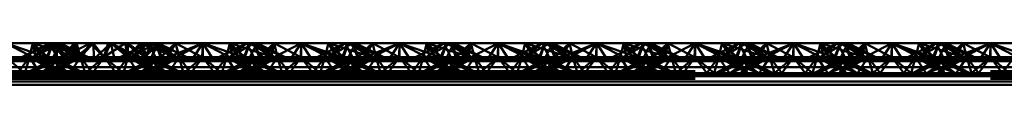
# Paper-space layout 'Layout1' of a CAD drawing. Extents: x -2 to 1033, y -36 to 596.
# Tile 125 of 256: x 370.292 to 372.792, y 400.091 to 400.197. Entities that reach past the tile are written whole.
import ezdxf

# ---------------------------------------------------------------- set-up
doc = ezdxf.new("R2010")
doc.units = 0
doc.linetypes.add('ACAD_ISO02W100', pattern=[15, 12, -3])
doc.layers.add('SS_ZEBRIKY', color=24, linetype='CONTINUOUS', lineweight=50)

psp = doc.layouts.get("Layout1")

# ---------------------------------------------------------------- linework, layer by layer
at = {"layer": 'SS_ZEBRIKY', "color": 3, "linetype": 'ACAD_ISO02W100', "ltscale": 0.25}
for p, q in [((370.2563, 400.1968), (370.333, 400.1568)), ((370.3758, 400.1968), (370.2969, 400.161)), ((370.3253, 400.1968), (370.3163, 400.161)), ((370.3971, 400.1968), (370.3248, 400.161)), ((370.3758, 400.1968), (370.3248, 400.161)), ((370.3253, 400.1968), (370.333, 400.1568)), ((370.3253, 400.1968), (370.3466, 400.1602)), ((370.3634, 400.161), (370.3253, 400.1968)), ((370.3393, 400.1823), (370.3599, 400.161)), ((370.3516, 400.1884), (370.3767, 400.1803)), ((370.3758, 400.1968), (370.3603, 400.161)), ((370.3603, 400.161), (370.3724, 400.189)), ((370.3634, 400.161), (370.3758, 400.1968)), ((370.3684, 400.1968), (370.3863, 400.161)), ((370.3724, 400.189), (370.3758, 400.1968)), ((370.3758, 400.1968), (370.3863, 400.161)), ((370.3758, 400.1968), (370.4024, 400.161)), ((370.3758, 400.1968), (370.4369, 400.161)), ((370.4389, 400.161), (370.3758, 400.1968)), ((370.3758, 400.1968), (370.4658, 400.161)), ((370.3763, 400.161), (370.3942, 400.1968)), ((370.3767, 400.1803), (370.4369, 400.161)), ((370.3863, 400.161), (370.3865, 400.1968)), ((370.4024, 400.161), (370.3865, 400.1968)), ((370.4389, 400.161), (370.3942, 400.1968)), ((370.4658, 400.161), (370.3942, 400.1968)), ((370.3971, 400.1968), (370.401, 400.161)), ((370.3971, 400.1968), (370.4024, 400.161)), ((370.3971, 400.1968), (370.4463, 400.161)), ((370.401, 400.161), (370.4711, 400.1968)), ((370.401, 400.161), (370.43, 400.1968)), ((370.4024, 400.161), (370.4358, 400.1968)), ((370.43, 400.1968), (370.4463, 400.161)), ((370.4463, 400.161), (370.4358, 400.1968)), ((370.4778, 400.1968), (370.4463, 400.161)), ((370.4463, 400.161), (370.4711, 400.1968)), ((370.4711, 400.1968), (370.5053, 400.161)), ((370.4711, 400.1968), (370.5063, 400.161)), ((370.5063, 400.161), (370.4778, 400.1968)), ((370.5053, 400.161), (370.5597, 400.1968)), ((370.5159, 400.1968), (370.5053, 400.161)), ((370.5063, 400.161), (370.5597, 400.1968)), ((370.5228, 400.1968), (370.5063, 400.161)), ((370.5159, 400.1968), (370.5063, 400.161)), ((370.5228, 400.1968), (370.5663, 400.161)), ((370.6184, 400.1968), (370.5469, 400.161)), ((370.5663, 400.161), (370.5597, 400.1968)), ((370.5597, 400.1968), (370.6099, 400.161)), ((370.566, 400.1968), (370.5663, 400.161)), ((370.5663, 400.161), (370.6029, 400.1968)), ((370.5663, 400.161), (370.5978, 400.1968)), ((370.6369, 400.1968), (370.5743, 400.161)), ((370.6184, 400.1968), (370.5743, 400.161)), ((370.5748, 400.161), (370.6369, 400.1968)), ((370.5748, 400.161), (370.6184, 400.1968)), ((370.5978, 400.1968), (370.6099, 400.161)), ((370.5978, 400.1968), (370.6103, 400.161)), ((370.6869, 400.161), (370.5978, 400.1968)), ((370.6029, 400.1968), (370.6103, 400.161)), ((370.6103, 400.161), (370.6429, 400.1968)), ((370.6103, 400.161), (370.6418, 400.1968)), ((370.6295, 400.1968), (370.6103, 400.161)), ((370.6103, 400.161), (370.6262, 400.1968)), ((370.6184, 400.1968), (370.6311, 400.1714)), ((370.6869, 400.161), (370.6262, 400.1968)), ((370.6263, 400.161), (370.6429, 400.1968)), ((370.6263, 400.161), (370.6418, 400.1968)), ((370.6369, 400.1968), (370.6493, 400.161)), ((370.6397, 400.1898), (370.6369, 400.1968)), ((370.6369, 400.1968), (370.6398, 400.1901)), ((370.6524, 400.161), (370.6369, 400.1968)), ((370.651, 400.161), (370.6397, 400.1898)), ((370.6398, 400.1901), (370.6524, 400.161)), ((370.6869, 400.161), (370.6418, 400.1968)), ((370.7158, 400.161), (370.6418, 400.1968)), ((370.6874, 400.1968), (370.6493, 400.161)), ((370.651, 400.161), (370.6726, 400.1822)), ((370.6661, 400.1602), (370.7563, 400.1968)), ((370.6661, 400.1602), (370.6874, 400.1968)), ((370.6796, 400.1568), (370.7563, 400.1968)), ((370.6874, 400.1968), (370.6936, 400.1719)), ((370.6874, 400.1968), (370.6963, 400.161)), ((370.7563, 400.1968), (370.7303, 400.1568)), ((370.7563, 400.1968), (370.7824, 400.1568)), ((370.7563, 400.1968), (370.833, 400.1568)), ((370.7563, 400.1968), (370.7563, 400.161)), ((370.8253, 400.1968), (370.8163, 400.161)), ((370.8869, 400.1968), (370.8248, 400.161)), ((370.8248, 400.161), (370.8684, 400.1968)), ((370.8253, 400.1968), (370.833, 400.1568)), ((370.8253, 400.1968), (370.8466, 400.1602)), ((370.8634, 400.161), (370.8253, 400.1968)), ((370.8393, 400.1823), (370.8599, 400.161)), ((370.8516, 400.1884), (370.8767, 400.1803)), ((370.8758, 400.1968), (370.8603, 400.161)), ((370.8603, 400.161), (370.8724, 400.189)), ((370.8634, 400.161), (370.8758, 400.1968)), ((370.8684, 400.1968), (370.8863, 400.161)), ((370.8724, 400.189), (370.8758, 400.1968)), ((370.8758, 400.1968), (370.9369, 400.161)), ((370.9389, 400.161), (370.8758, 400.1968)), ((370.8758, 400.1968), (370.9658, 400.161)), ((370.8763, 400.161), (370.8942, 400.1968)), ((370.8767, 400.1803), (370.9369, 400.161)), ((370.8869, 400.1968), (370.901, 400.161)), ((370.8869, 400.1968), (370.9024, 400.161)), ((370.9389, 400.161), (370.8942, 400.1968)), ((370.9658, 400.161), (370.8942, 400.1968)), ((370.9374, 400.1968), (370.901, 400.161)), ((370.9374, 400.1968), (370.9463, 400.161)), ((370.9374, 400.1968), (371.0053, 400.161)), ((371.0063, 400.1968), (371.0053, 400.161)), ((371.0063, 400.1968), (371.1099, 400.161)), ((371.0063, 400.1968), (371.0063, 400.161)), ((371.1184, 400.1968), (371.0469, 400.161)), ((371.0663, 400.161), (371.0753, 400.1968)), ((371.1369, 400.1968), (371.0743, 400.161)), ((371.1184, 400.1968), (371.0743, 400.161)), ((371.0748, 400.161), (371.1369, 400.1968)), ((371.0748, 400.161), (371.1184, 400.1968)), ((371.1099, 400.161), (371.0753, 400.1968)), ((371.1869, 400.161), (371.0753, 400.1968)), ((371.1103, 400.161), (371.1258, 400.1968)), ((371.1184, 400.1968), (371.1313, 400.171)), ((371.1869, 400.161), (371.1258, 400.1968)), ((371.2158, 400.161), (371.1258, 400.1968)), ((371.1263, 400.161), (371.1442, 400.1968)), ((371.1369, 400.1968), (371.1493, 400.161)), ((371.1401, 400.1886), (371.1369, 400.1968)), ((371.1369, 400.1968), (371.1403, 400.189)), ((371.1524, 400.161), (371.1369, 400.1968)), ((371.151, 400.161), (371.1401, 400.1886)), ((371.1403, 400.189), (371.1524, 400.161)), ((371.1874, 400.1968), (371.1493, 400.161)), ((371.151, 400.161), (371.1728, 400.1825)), ((371.1661, 400.1602), (371.2563, 400.1968)), ((371.1661, 400.1602), (371.1874, 400.1968)), ((371.1796, 400.1568), (371.2563, 400.1968)), ((371.1874, 400.1968), (371.1963, 400.161)), ((371.2563, 400.1968), (371.2303, 400.1568)), ((371.2563, 400.1968), (371.2824, 400.1568)), ((371.2563, 400.1968), (371.333, 400.1568)), ((371.2563, 400.1968), (371.2563, 400.161)), ((371.3253, 400.1968), (371.3163, 400.161)), ((371.3869, 400.1968), (371.3248, 400.161)), ((371.3248, 400.161), (371.3684, 400.1968)), ((371.3253, 400.1968), (371.333, 400.1568)), ((371.3253, 400.1968), (371.3466, 400.1602)), ((371.3253, 400.1968), (371.3634, 400.161)), ((371.3393, 400.1823), (371.3599, 400.161)), ((371.3516, 400.1884), (371.3767, 400.1803)), ((371.3758, 400.1968), (371.3603, 400.161)), ((371.3603, 400.161), (371.3724, 400.189)), ((371.3634, 400.161), (371.3758, 400.1968)), ((371.3684, 400.1968), (371.3863, 400.161)), ((371.3724, 400.189), (371.3758, 400.1968)), ((371.3758, 400.1968), (371.4369, 400.161)), ((371.4389, 400.161), (371.3758, 400.1968)), ((371.3758, 400.1968), (371.4658, 400.161)), ((371.3763, 400.161), (371.3942, 400.1968)), ((371.3767, 400.1803), (371.4369, 400.161)), ((371.3869, 400.1968), (371.401, 400.161)), ((371.3869, 400.1968), (371.4024, 400.161)), ((371.4389, 400.161), (371.3942, 400.1968)), ((371.4658, 400.161), (371.3942, 400.1968)), ((371.4374, 400.1968), (371.401, 400.161)), ((371.4374, 400.1968), (371.4463, 400.161)), ((371.4374, 400.1968), (371.5053, 400.161)), ((371.5063, 400.1968), (371.5053, 400.161)), ((371.5063, 400.1968), (371.6099, 400.161)), ((371.5063, 400.1968), (371.5063, 400.161)), ((371.6184, 400.1968), (371.5469, 400.161)), ((371.5663, 400.161), (371.5753, 400.1968)), ((371.6369, 400.1968), (371.5743, 400.161)), ((371.6184, 400.1968), (371.5743, 400.161)), ((371.5748, 400.161), (371.6369, 400.1968)), ((371.5748, 400.161), (371.6184, 400.1968)), ((371.6099, 400.161), (371.5753, 400.1968)), ((371.6869, 400.161), (371.5753, 400.1968)), ((371.6103, 400.161), (371.6258, 400.1968)), ((371.6184, 400.1968), (371.6363, 400.161)), ((371.6869, 400.161), (371.6258, 400.1968)), ((371.7158, 400.161), (371.6258, 400.1968)), ((371.6263, 400.161), (371.6442, 400.1968)), ((371.6369, 400.1968), (371.6493, 400.161)), ((371.6401, 400.1886), (371.6369, 400.1968)), ((371.6524, 400.161), (371.6369, 400.1968)), ((371.6369, 400.1968), (371.6403, 400.189)), ((371.651, 400.161), (371.6401, 400.1886)), ((371.6403, 400.189), (371.6524, 400.161)), ((371.6493, 400.161), (371.6874, 400.1968)), ((371.651, 400.161), (371.6728, 400.1825)), ((371.6661, 400.1602), (371.7563, 400.1968)), ((371.6661, 400.1602), (371.6874, 400.1968)), ((371.6796, 400.1568), (371.7563, 400.1968)), ((371.6963, 400.161), (371.6874, 400.1968)), ((371.7563, 400.1968), (371.7303, 400.1568)), ((371.7563, 400.1968), (371.7824, 400.1568)), ((371.7563, 400.1968), (371.833, 400.1568)), ((371.7563, 400.1968), (371.7563, 400.161)), ((371.8253, 400.1968), (371.8163, 400.161)), ((371.8869, 400.1968), (371.8248, 400.161)), ((371.8248, 400.161), (371.8684, 400.1968)), ((371.8253, 400.1968), (371.833, 400.1568)), ((371.8253, 400.1968), (371.8466, 400.1602)), ((371.8253, 400.1968), (371.8634, 400.161)), ((371.8393, 400.1823), (371.8599, 400.161)), ((371.8516, 400.1884), (371.8767, 400.1803)), ((371.8758, 400.1968), (371.8603, 400.161)), ((371.8724, 400.189), (371.8603, 400.161)), ((371.8758, 400.1968), (371.8634, 400.161)), ((371.8684, 400.1968), (371.8863, 400.161)), ((371.8758, 400.1968), (371.8724, 400.189)), ((371.8758, 400.1968), (371.9369, 400.161)), ((371.9389, 400.161), (371.8758, 400.1968)), ((371.8758, 400.1968), (371.9658, 400.161)), ((371.8763, 400.161), (371.8942, 400.1968)), ((371.8767, 400.1803), (371.9369, 400.161)), ((371.8869, 400.1968), (371.901, 400.161)), ((371.8869, 400.1968), (371.9024, 400.161)), ((371.9389, 400.161), (371.8942, 400.1968)), ((371.9658, 400.161), (371.8942, 400.1968)), ((371.9374, 400.1968), (371.901, 400.161)), ((371.9374, 400.1968), (371.9463, 400.161)), ((371.9374, 400.1968), (372.0053, 400.161)), ((372.0063, 400.1968), (372.0053, 400.161)), ((372.1099, 400.161), (372.0063, 400.1968)), ((372.0063, 400.1968), (372.0063, 400.161)), ((372.1184, 400.1968), (372.0469, 400.161)), ((372.0663, 400.161), (372.0753, 400.1968)), ((372.1369, 400.1968), (372.0743, 400.161)), ((372.1184, 400.1968), (372.0743, 400.161)), ((372.0748, 400.161), (372.1369, 400.1968)), ((372.0748, 400.161), (372.1184, 400.1968)), ((372.1099, 400.161), (372.0753, 400.1968)), ((372.1869, 400.161), (372.0753, 400.1968)), ((372.1103, 400.161), (372.1258, 400.1968)), ((372.1184, 400.1968), (372.1313, 400.171)), ((372.1869, 400.161), (372.1258, 400.1968)), ((372.2158, 400.161), (372.1258, 400.1968)), ((372.1263, 400.161), (372.1442, 400.1968)), ((372.1369, 400.1968), (372.1493, 400.161)), ((372.1401, 400.1886), (372.1369, 400.1968)), ((372.1403, 400.189), (372.1369, 400.1968)), ((372.1524, 400.161), (372.1369, 400.1968)), ((372.151, 400.161), (372.1401, 400.1886)), ((372.1524, 400.161), (372.1403, 400.189)), ((372.1493, 400.161), (372.1874, 400.1968)), ((372.151, 400.161), (372.1728, 400.1825)), ((372.1661, 400.1602), (372.2563, 400.1968)), ((372.1661, 400.1602), (372.1874, 400.1968)), ((372.1796, 400.1568), (372.2563, 400.1968)), ((372.1963, 400.161), (372.1874, 400.1968)), ((372.2563, 400.1968), (372.2303, 400.1568)), ((372.2824, 400.1568), (372.2563, 400.1968)), ((372.2563, 400.1968), (372.333, 400.1568)), ((372.2563, 400.161), (372.2563, 400.1968)), ((372.3253, 400.1968), (372.3163, 400.161)), ((372.3869, 400.1968), (372.3248, 400.161)), ((372.3248, 400.161), (372.3684, 400.1968)), ((372.333, 400.1568), (372.3253, 400.1968)), ((372.3253, 400.1968), (372.3466, 400.1602)), ((372.3253, 400.1968), (372.3634, 400.161)), ((372.3393, 400.1823), (372.3599, 400.161)), ((372.3516, 400.1884), (372.3767, 400.1803)), ((372.3758, 400.1968), (372.3603, 400.161)), ((372.3758, 400.1968), (372.3634, 400.161)), ((372.3684, 400.1968), (372.3863, 400.161)), ((372.3758, 400.1968), (372.4369, 400.161)), ((372.3758, 400.1968), (372.4389, 400.161)), ((372.3758, 400.1968), (372.4658, 400.161)), ((372.3763, 400.161), (372.3942, 400.1968)), ((372.3767, 400.1803), (372.4369, 400.161)), ((372.3869, 400.1968), (372.401, 400.161)), ((372.3869, 400.1968), (372.4024, 400.161)), ((372.4389, 400.161), (372.3942, 400.1968)), ((372.4658, 400.161), (372.3942, 400.1968)), ((372.4374, 400.1968), (372.401, 400.161)), ((372.4374, 400.1968), (372.4463, 400.161)), ((372.4374, 400.1968), (372.5053, 400.161)), ((372.5063, 400.1968), (372.5053, 400.161)), ((372.6099, 400.161), (372.5063, 400.1968)), ((372.5063, 400.1968), (372.5063, 400.161)), ((372.6184, 400.1968), (372.5469, 400.161)), ((372.5663, 400.161), (372.5753, 400.1968)), ((372.6369, 400.1968), (372.5743, 400.161)), ((372.5743, 400.161), (372.6184, 400.1968)), ((372.5748, 400.161), (372.6369, 400.1968)), ((372.5748, 400.161), (372.6184, 400.1968)), ((372.6099, 400.161), (372.5753, 400.1968)), ((372.6869, 400.161), (372.5753, 400.1968)), ((372.6103, 400.161), (372.6258, 400.1968)), ((372.6184, 400.1968), (372.6363, 400.161)), ((372.6869, 400.161), (372.6258, 400.1968)), ((372.7158, 400.161), (372.6258, 400.1968)), ((372.6263, 400.161), (372.6442, 400.1968)), ((372.6493, 400.161), (372.6369, 400.1968)), ((372.6401, 400.1886), (372.6369, 400.1968)), ((372.6524, 400.161), (372.6369, 400.1968)), ((372.6403, 400.189), (372.6369, 400.1968)), ((372.651, 400.161), (372.6401, 400.1886)), ((372.6524, 400.161), (372.6403, 400.189)), ((372.6493, 400.161), (372.6874, 400.1968)), ((372.6728, 400.1825), (372.651, 400.161)), ((372.6661, 400.1602), (372.7563, 400.1968)), ((372.6661, 400.1602), (372.6874, 400.1968)), ((372.6796, 400.1568), (372.7563, 400.1968)), ((372.6963, 400.161), (372.6874, 400.1968)), ((372.7563, 400.1968), (372.7303, 400.1568)), ((372.7824, 400.1568), (372.7563, 400.1968)), ((372.7563, 400.1968), (372.833, 400.1568)), ((372.7563, 400.161), (372.7563, 400.1968)), ((370.2563, 400.161), (370.3048, 400.121)), ((370.2563, 400.1515), (370.333, 400.1568)), ((370.3163, 400.161), (370.2863, 400.121)), ((370.3163, 400.161), (370.3048, 400.121)), ((370.3083, 400.121), (370.4024, 400.161)), ((370.3863, 400.161), (370.3083, 400.121)), ((370.3191, 400.1721), (370.3163, 400.161)), ((370.3163, 400.161), (370.3344, 400.1344)), ((370.3163, 400.161), (370.3903, 400.121)), ((370.3163, 400.161), (370.3559, 400.1454)), ((370.4024, 400.161), (370.3183, 400.121)), ((370.3863, 400.161), (370.3183, 400.121)), ((370.3226, 400.1739), (370.3599, 400.161)), ((370.333, 400.1568), (370.3466, 400.1602)), ((370.3448, 400.121), (370.4463, 400.161)), ((370.3448, 400.121), (370.4024, 400.161)), ((370.3466, 400.1602), (370.3634, 400.161)), ((370.3603, 400.161), (370.3903, 400.121)), ((370.3713, 400.1533), (370.3603, 400.161)), ((370.3603, 400.161), (370.4444, 400.121)), ((370.3745, 400.155), (370.3603, 400.161)), ((370.4179, 400.121), (370.3713, 400.1533)), ((370.4463, 400.161), (370.3724, 400.121)), ((370.4024, 400.161), (370.3724, 400.121)), ((370.4543, 400.121), (370.3745, 400.155)), ((370.3763, 400.161), (370.4444, 400.121)), ((370.3813, 400.1585), (370.3763, 400.161)), ((370.4543, 400.121), (370.3813, 400.1585)), ((370.4024, 400.161), (370.3993, 400.161)), ((370.4463, 400.161), (370.4024, 400.161)), ((370.4161, 400.1602), (370.5966, 400.1602)), ((370.4192, 400.121), (370.4463, 400.161)), ((370.4463, 400.161), (370.4579, 400.121)), ((370.4463, 400.161), (370.4764, 400.121)), ((370.5063, 400.161), (370.4463, 400.161)), ((370.5063, 400.161), (370.4579, 400.121)), ((370.4764, 400.121), (370.5063, 400.161)), ((370.5363, 400.121), (370.5063, 400.161)), ((370.5548, 400.121), (370.5063, 400.161)), ((370.5663, 400.161), (370.5063, 400.161)), ((370.5363, 400.121), (370.5663, 400.161)), ((370.5548, 400.121), (370.5663, 400.161)), ((370.6313, 400.1585), (370.5583, 400.121)), ((370.6382, 400.155), (370.5583, 400.121)), ((370.5663, 400.161), (370.5935, 400.121)), ((370.6403, 400.121), (370.5663, 400.161)), ((370.5663, 400.161), (370.6679, 400.121)), ((370.6103, 400.161), (370.5663, 400.161)), ((370.5683, 400.121), (370.6524, 400.161)), ((370.5683, 400.121), (370.6363, 400.161)), ((370.5948, 400.121), (370.6413, 400.1533)), ((370.6403, 400.121), (370.6103, 400.161)), ((370.6103, 400.161), (370.6679, 400.121)), ((370.6944, 400.121), (370.6103, 400.161)), ((370.6103, 400.161), (370.7043, 400.121)), ((370.6134, 400.161), (370.6103, 400.161)), ((370.6963, 400.161), (370.6224, 400.121)), ((370.6224, 400.121), (370.6524, 400.161)), ((370.6944, 400.121), (370.6263, 400.161)), ((370.7043, 400.121), (370.6263, 400.161)), ((370.6311, 400.1714), (370.6363, 400.161)), ((370.6363, 400.161), (370.6313, 400.1585)), ((370.6524, 400.161), (370.6382, 400.155)), ((370.6413, 400.1533), (370.6524, 400.161)), ((370.6493, 400.161), (370.6661, 400.1602)), ((370.6568, 400.1454), (370.6963, 400.161)), ((370.6661, 400.1602), (370.6796, 400.1568)), ((370.6783, 400.1344), (370.6963, 400.161)), ((370.6796, 400.1568), (370.7563, 400.1515)), ((370.6936, 400.1719), (370.6963, 400.161)), ((370.7079, 400.121), (370.6963, 400.161)), ((370.6963, 400.161), (370.7264, 400.121)), ((370.7079, 400.121), (370.7563, 400.161)), ((370.7563, 400.161), (370.7264, 400.121)), ((370.7303, 400.1568), (370.7563, 400.1515)), ((370.7563, 400.161), (370.7863, 400.121)), ((370.7563, 400.161), (370.8048, 400.121)), ((370.7563, 400.1515), (370.833, 400.1568)), ((370.7824, 400.1568), (370.7563, 400.1515)), ((370.7863, 400.121), (370.8163, 400.161)), ((370.8163, 400.161), (370.8048, 400.121)), ((370.8083, 400.121), (370.9024, 400.161)), ((370.8863, 400.161), (370.8083, 400.121)), ((370.8163, 400.161), (370.8344, 400.1344)), ((370.8163, 400.161), (370.8903, 400.121)), ((370.8163, 400.161), (370.8559, 400.1454)), ((370.9024, 400.161), (370.8183, 400.121)), ((370.8863, 400.161), (370.8183, 400.121)), ((370.8226, 400.1739), (370.8599, 400.161)), ((370.833, 400.1568), (370.8466, 400.1602)), ((370.8448, 400.121), (370.9463, 400.161)), ((370.8448, 400.121), (370.9024, 400.161)), ((370.8466, 400.1602), (370.8634, 400.161)), ((370.8603, 400.161), (370.8903, 400.121)), ((370.8603, 400.161), (370.8713, 400.1533)), ((370.8603, 400.161), (370.9444, 400.121)), ((370.8745, 400.155), (370.8603, 400.161)), ((370.8713, 400.1533), (370.9179, 400.121)), ((370.9463, 400.161), (370.8724, 400.121)), ((370.9024, 400.161), (370.8724, 400.121)), ((370.9543, 400.121), (370.8745, 400.155)), ((370.8763, 400.161), (370.9444, 400.121)), ((370.8813, 400.1585), (370.8763, 400.161)), ((370.9543, 400.121), (370.8813, 400.1585)), ((370.9024, 400.161), (370.8993, 400.161)), ((370.9463, 400.161), (370.9024, 400.161)), ((370.9161, 400.1602), (371.0966, 400.1602)), ((370.9463, 400.161), (370.9192, 400.121)), ((370.9463, 400.161), (370.9579, 400.121)), ((370.9463, 400.161), (370.9764, 400.121)), ((371.0063, 400.161), (370.9463, 400.161)), ((371.0063, 400.161), (370.9579, 400.121)), ((370.9764, 400.121), (371.0063, 400.161)), ((371.0063, 400.161), (371.0363, 400.121)), ((371.0063, 400.161), (371.0548, 400.121)), ((371.0663, 400.161), (371.0063, 400.161)), ((371.0363, 400.121), (371.0663, 400.161)), ((371.0548, 400.121), (371.0663, 400.161)), ((371.1313, 400.1585), (371.0583, 400.121)), ((371.0583, 400.121), (371.1382, 400.155)), ((371.0663, 400.161), (371.0935, 400.121)), ((371.1403, 400.121), (371.0663, 400.161)), ((371.0663, 400.161), (371.1679, 400.121)), ((371.1103, 400.161), (371.0663, 400.161)), ((371.0683, 400.121), (371.1524, 400.161)), ((371.0683, 400.121), (371.1363, 400.161)), ((371.0948, 400.121), (371.1413, 400.1533)), ((371.1403, 400.121), (371.1103, 400.161)), ((371.1103, 400.161), (371.1679, 400.121)), ((371.1944, 400.121), (371.1103, 400.161)), ((371.1103, 400.161), (371.2043, 400.121)), ((371.1134, 400.161), (371.1103, 400.161)), ((371.1224, 400.121), (371.1963, 400.161)), ((371.1224, 400.121), (371.1524, 400.161)), ((371.1944, 400.121), (371.1263, 400.161)), ((371.2043, 400.121), (371.1263, 400.161)), ((371.1313, 400.171), (371.1363, 400.161)), ((371.1363, 400.161), (371.1313, 400.1585)), ((371.1382, 400.155), (371.1524, 400.161)), ((371.1413, 400.1533), (371.1524, 400.161)), ((371.1493, 400.161), (371.1661, 400.1602)), ((371.1568, 400.1454), (371.1963, 400.161)), ((371.1796, 400.1568), (371.1661, 400.1602)), ((371.1783, 400.1344), (371.1963, 400.161)), ((371.2563, 400.1515), (371.1796, 400.1568)), ((371.2079, 400.121), (371.1963, 400.161)), ((371.1963, 400.161), (371.2264, 400.121)), ((371.2079, 400.121), (371.2563, 400.161)), ((371.2563, 400.161), (371.2264, 400.121)), ((371.2303, 400.1568), (371.2563, 400.1515)), ((371.2563, 400.161), (371.2863, 400.121)), ((371.2563, 400.161), (371.3048, 400.121)), ((371.2563, 400.1515), (371.333, 400.1568)), ((371.2824, 400.1568), (371.2563, 400.1515)), ((371.2863, 400.121), (371.3163, 400.161)), ((371.3163, 400.161), (371.3048, 400.121)), ((371.3083, 400.121), (371.4024, 400.161)), ((371.3863, 400.161), (371.3083, 400.121)), ((371.3191, 400.1721), (371.3163, 400.161)), ((371.3163, 400.161), (371.3344, 400.1344)), ((371.3163, 400.161), (371.3903, 400.121)), ((371.3163, 400.161), (371.3559, 400.1454)), ((371.4024, 400.161), (371.3183, 400.121)), ((371.3863, 400.161), (371.3183, 400.121)), ((371.3226, 400.1739), (371.3599, 400.161)), ((371.333, 400.1568), (371.3466, 400.1602)), ((371.3448, 400.121), (371.4463, 400.161)), ((371.3448, 400.121), (371.4024, 400.161)), ((371.3634, 400.161), (371.3466, 400.1602)), ((371.3603, 400.161), (371.3903, 400.121)), ((371.3603, 400.161), (371.3713, 400.1533)), ((371.3603, 400.161), (371.4444, 400.121)), ((371.3745, 400.155), (371.3603, 400.161)), ((371.3713, 400.1533), (371.4179, 400.121)), ((371.4463, 400.161), (371.3724, 400.121)), ((371.4024, 400.161), (371.3724, 400.121)), ((371.4543, 400.121), (371.3745, 400.155)), ((371.3763, 400.161), (371.4444, 400.121)), ((371.3813, 400.1585), (371.3763, 400.161)), ((371.4543, 400.121), (371.3813, 400.1585)), ((371.4024, 400.161), (371.3993, 400.161)), ((371.4463, 400.161), (371.4024, 400.161)), ((371.4161, 400.1602), (371.5966, 400.1602)), ((371.4463, 400.161), (371.4192, 400.121)), ((371.4463, 400.161), (371.4579, 400.121)), ((371.4463, 400.161), (371.4764, 400.121)), ((371.5063, 400.161), (371.4463, 400.161)), ((371.5063, 400.161), (371.4579, 400.121)), ((371.4764, 400.121), (371.5063, 400.161)), ((371.5063, 400.161), (371.5363, 400.121)), ((371.5063, 400.161), (371.5548, 400.121)), ((371.5663, 400.161), (371.5063, 400.161)), ((371.5363, 400.121), (371.5663, 400.161)), ((371.5548, 400.121), (371.5663, 400.161)), ((371.6313, 400.1585), (371.5583, 400.121)), ((371.5583, 400.121), (371.6382, 400.155)), ((371.5663, 400.161), (371.5935, 400.121)), ((371.6403, 400.121), (371.5663, 400.161)), ((371.5663, 400.161), (371.6679, 400.121)), ((371.6103, 400.161), (371.5663, 400.161)), ((371.5683, 400.121), (371.6524, 400.161)), ((371.6363, 400.161), (371.5683, 400.121)), ((371.5948, 400.121), (371.6413, 400.1533)), ((371.6403, 400.121), (371.6103, 400.161)), ((371.6103, 400.161), (371.6679, 400.121)), ((371.6944, 400.121), (371.6103, 400.161)), ((371.6103, 400.161), (371.7043, 400.121)), ((371.6134, 400.161), (371.6103, 400.161)), ((371.6224, 400.121), (371.6963, 400.161)), ((371.6224, 400.121), (371.6524, 400.161)), ((371.6944, 400.121), (371.6263, 400.161)), ((371.7043, 400.121), (371.6263, 400.161)), ((371.6363, 400.161), (371.6313, 400.1585)), ((371.6382, 400.155), (371.6524, 400.161)), ((371.6413, 400.1533), (371.6524, 400.161)), ((371.6493, 400.161), (371.6661, 400.1602)), ((371.6568, 400.1454), (371.6963, 400.161)), ((371.6661, 400.1602), (371.6796, 400.1568)), ((371.6783, 400.1344), (371.6963, 400.161)), ((371.6796, 400.1568), (371.7563, 400.1515)), ((371.7079, 400.121), (371.6963, 400.161)), ((371.6963, 400.161), (371.7264, 400.121)), ((371.7079, 400.121), (371.7563, 400.161)), ((371.7563, 400.161), (371.7264, 400.121)), ((371.7303, 400.1568), (371.7563, 400.1515)), ((371.7563, 400.161), (371.7863, 400.121)), ((371.7563, 400.161), (371.8048, 400.121)), ((371.7563, 400.1515), (371.833, 400.1568)), ((371.7824, 400.1568), (371.7563, 400.1515)), ((371.7863, 400.121), (371.8163, 400.161)), ((371.8163, 400.161), (371.8048, 400.121)), ((371.8083, 400.121), (371.9024, 400.161)), ((371.8863, 400.161), (371.8083, 400.121)), ((371.8163, 400.161), (371.8344, 400.1344)), ((371.8163, 400.161), (371.8903, 400.121)), ((371.8163, 400.161), (371.8559, 400.1454)), ((371.9024, 400.161), (371.8183, 400.121)), ((371.8863, 400.161), (371.8183, 400.121)), ((371.8226, 400.1739), (371.8599, 400.161)), ((371.833, 400.1568), (371.8466, 400.1602)), ((371.8448, 400.121), (371.9463, 400.161)), ((371.8448, 400.121), (371.9024, 400.161)), ((371.8634, 400.161), (371.8466, 400.1602)), ((371.8603, 400.161), (371.8903, 400.121)), ((371.8603, 400.161), (371.8713, 400.1533)), ((371.8603, 400.161), (371.9444, 400.121)), ((371.9543, 400.121), (371.8603, 400.161)), ((371.8713, 400.1533), (371.9179, 400.121)), ((371.9463, 400.161), (371.8724, 400.121)), ((371.9024, 400.161), (371.8724, 400.121)), ((371.8763, 400.161), (371.9444, 400.121)), ((371.8813, 400.1585), (371.8763, 400.161)), ((371.9543, 400.121), (371.8813, 400.1585)), ((371.9024, 400.161), (371.8993, 400.161)), ((371.9463, 400.161), (371.9024, 400.161)), ((371.9161, 400.1602), (372.0966, 400.1602)), ((371.9463, 400.161), (371.9192, 400.121)), ((371.9463, 400.161), (371.9579, 400.121)), ((371.9463, 400.161), (371.9764, 400.121)), ((372.0063, 400.161), (371.9463, 400.161)), ((372.0063, 400.161), (371.9579, 400.121)), ((371.9764, 400.121), (372.0063, 400.161)), ((372.0363, 400.121), (372.0063, 400.161)), ((372.0548, 400.121), (372.0063, 400.161)), ((372.0663, 400.161), (372.0063, 400.161)), ((372.0363, 400.121), (372.0663, 400.161)), ((372.0548, 400.121), (372.0663, 400.161)), ((372.1313, 400.1585), (372.0583, 400.121)), ((372.0583, 400.121), (372.1382, 400.155)), ((372.0663, 400.161), (372.0935, 400.121)), ((372.1403, 400.121), (372.0663, 400.161)), ((372.0663, 400.161), (372.1679, 400.121)), ((372.1103, 400.161), (372.0663, 400.161)), ((372.0683, 400.121), (372.1524, 400.161)), ((372.0683, 400.121), (372.1363, 400.161)), ((372.0948, 400.121), (372.1413, 400.1533)), ((372.1403, 400.121), (372.1103, 400.161)), ((372.1103, 400.161), (372.1679, 400.121)), ((372.1944, 400.121), (372.1103, 400.161)), ((372.1103, 400.161), (372.2043, 400.121)), ((372.1134, 400.161), (372.1103, 400.161)), ((372.1224, 400.121), (372.1963, 400.161)), ((372.1224, 400.121), (372.1524, 400.161)), ((372.1944, 400.121), (372.1263, 400.161)), ((372.2043, 400.121), (372.1263, 400.161)), ((372.1313, 400.171), (372.1363, 400.161)), ((372.1363, 400.161), (372.1313, 400.1585)), ((372.1382, 400.155), (372.1524, 400.161)), ((372.1413, 400.1533), (372.1524, 400.161)), ((372.1493, 400.161), (372.1661, 400.1602)), ((372.1568, 400.1454), (372.1963, 400.161)), ((372.1661, 400.1602), (372.1796, 400.1568)), ((372.1783, 400.1344), (372.1963, 400.161)), ((372.1796, 400.1568), (372.2563, 400.1515)), ((372.2079, 400.121), (372.1963, 400.161)), ((372.1963, 400.161), (372.2264, 400.121)), ((372.2079, 400.121), (372.2563, 400.161)), ((372.2264, 400.121), (372.2563, 400.161)), ((372.2303, 400.1568), (372.2563, 400.1515)), ((372.2563, 400.161), (372.2863, 400.121)), ((372.2563, 400.161), (372.3048, 400.121)), ((372.2563, 400.1515), (372.333, 400.1568)), ((372.2563, 400.1515), (372.2824, 400.1568)), ((372.2863, 400.121), (372.3163, 400.161)), ((372.3048, 400.121), (372.3163, 400.161)), ((372.3083, 400.121), (372.4024, 400.161)), ((372.3863, 400.161), (372.3083, 400.121)), ((372.3163, 400.161), (372.3344, 400.1344)), ((372.3163, 400.161), (372.3903, 400.121)), ((372.3163, 400.161), (372.3559, 400.1454)), ((372.4024, 400.161), (372.3183, 400.121)), ((372.3863, 400.161), (372.3183, 400.121)), ((372.3226, 400.1739), (372.3599, 400.161)), ((372.333, 400.1568), (372.3466, 400.1602)), ((372.3448, 400.121), (372.4463, 400.161)), ((372.3448, 400.121), (372.4024, 400.161)), ((372.3634, 400.161), (372.3466, 400.1602)), ((372.3603, 400.161), (372.3903, 400.121)), ((372.3603, 400.161), (372.3713, 400.1533)), ((372.3603, 400.161), (372.4444, 400.121)), ((372.3745, 400.155), (372.3603, 400.161)), ((372.3713, 400.1533), (372.4179, 400.121)), ((372.4463, 400.161), (372.3724, 400.121)), ((372.4024, 400.161), (372.3724, 400.121)), ((372.4543, 400.121), (372.3745, 400.155)), ((372.3763, 400.161), (372.4444, 400.121)), ((372.3813, 400.1585), (372.3763, 400.161)), ((372.4543, 400.121), (372.3813, 400.1585)), ((372.4024, 400.161), (372.3993, 400.161)), ((372.4463, 400.161), (372.4024, 400.161)), ((372.4161, 400.1602), (372.5966, 400.1602)), ((372.4192, 400.121), (372.4463, 400.161)), ((372.4463, 400.161), (372.4579, 400.121)), ((372.4764, 400.121), (372.4463, 400.161)), ((372.5063, 400.161), (372.4463, 400.161)), ((372.4579, 400.121), (372.5063, 400.161)), ((372.4764, 400.121), (372.5063, 400.161)), ((372.5363, 400.121), (372.5063, 400.161)), ((372.5548, 400.121), (372.5063, 400.161)), ((372.5663, 400.161), (372.5063, 400.161)), ((372.5363, 400.121), (372.5663, 400.161)), ((372.5548, 400.121), (372.5663, 400.161)), ((372.5583, 400.121), (372.6524, 400.161)), ((372.6313, 400.1585), (372.5583, 400.121)), ((372.5663, 400.161), (372.5935, 400.121)), ((372.6403, 400.121), (372.5663, 400.161)), ((372.5663, 400.161), (372.6679, 400.121)), ((372.6103, 400.161), (372.5663, 400.161)), ((372.5683, 400.121), (372.6524, 400.161)), ((372.5683, 400.121), (372.6363, 400.161)), ((372.5948, 400.121), (372.6413, 400.1533)), ((372.6403, 400.121), (372.6103, 400.161)), ((372.6103, 400.161), (372.6679, 400.121)), ((372.6944, 400.121), (372.6103, 400.161)), ((372.6103, 400.161), (372.7043, 400.121)), ((372.6134, 400.161), (372.6103, 400.161)), ((372.6224, 400.121), (372.6963, 400.161)), ((372.6224, 400.121), (372.6524, 400.161)), ((372.6944, 400.121), (372.6263, 400.161)), ((372.7043, 400.121), (372.6263, 400.161)), ((372.6363, 400.161), (372.6313, 400.1585)), ((372.6413, 400.1533), (372.6524, 400.161)), ((372.6661, 400.1602), (372.6493, 400.161)), ((372.6568, 400.1454), (372.6963, 400.161)), ((372.6796, 400.1568), (372.6661, 400.1602)), ((372.6783, 400.1344), (372.6963, 400.161)), ((372.7563, 400.1515), (372.6796, 400.1568)), ((372.7079, 400.121), (372.6963, 400.161)), ((372.6963, 400.161), (372.7264, 400.121)), ((372.7079, 400.121), (372.7563, 400.161)), ((372.7563, 400.161), (372.7264, 400.121)), ((372.7303, 400.1568), (372.7563, 400.1515)), ((372.7563, 400.161), (372.7863, 400.121)), ((372.7563, 400.161), (372.8048, 400.121)), ((372.7563, 400.1515), (372.833, 400.1568)), ((372.7563, 400.1515), (372.7824, 400.1568)), ((372.7863, 400.121), (372.8163, 400.161)), ((369.0063, 400.126), (377.0063, 400.126)), ((370.3344, 400.1344), (370.3435, 400.121)), ((370.3559, 400.1454), (370.4179, 400.121)), ((370.5948, 400.121), (370.6568, 400.1454)), ((370.6692, 400.121), (370.6783, 400.1344)), ((370.8344, 400.1344), (370.8435, 400.121)), ((370.8559, 400.1454), (370.9179, 400.121)), ((371.0948, 400.121), (371.1568, 400.1454)), ((371.1692, 400.121), (371.1783, 400.1344)), ((371.3344, 400.1344), (371.3435, 400.121)), ((371.3559, 400.1454), (371.4179, 400.121)), ((371.5948, 400.121), (371.6568, 400.1454)), ((371.6692, 400.121), (371.6783, 400.1344)), ((371.8344, 400.1344), (371.8435, 400.121)), ((371.8559, 400.1454), (371.9179, 400.121)), ((372.0948, 400.121), (372.1568, 400.1454)), ((372.1692, 400.121), (372.1783, 400.1344)), ((372.3344, 400.1344), (372.3435, 400.121)), ((372.3559, 400.1454), (372.4179, 400.121)), ((372.5948, 400.121), (372.6568, 400.1454)), ((372.6692, 400.121), (372.6783, 400.1344)), ((377.0063, 400.1134), (369.0063, 400.1134)), ((369.0063, 400.107), (377.0063, 400.107)), ((369.0063, 400.106), (377.0063, 400.106)), ((370.0935, 400.121), (370.4192, 400.121)), ((370.2563, 400.1134), (370.3435, 400.121)), ((370.4192, 400.121), (370.5063, 400.1134)), ((370.4192, 400.121), (370.4764, 400.121)), ((370.4764, 400.121), (370.5063, 400.1134)), ((370.4764, 400.121), (370.5363, 400.121)), ((370.5935, 400.121), (370.5063, 400.1134)), ((370.5063, 400.1134), (370.5363, 400.121)), ((370.5363, 400.121), (370.5935, 400.121)), ((370.5935, 400.121), (370.9192, 400.121)), ((370.6692, 400.121), (370.7563, 400.1134)), ((370.7264, 400.121), (370.7563, 400.1134)), ((370.7563, 400.1134), (370.8435, 400.121)), ((370.7863, 400.121), (370.7563, 400.1134)), ((370.9192, 400.121), (371.0063, 400.1134)), ((370.9192, 400.121), (370.9764, 400.121)), ((370.9764, 400.121), (371.0063, 400.1134)), ((370.9764, 400.121), (371.0363, 400.121)), ((371.0935, 400.121), (371.0063, 400.1134)), ((371.0063, 400.1134), (371.0363, 400.121)), ((371.0363, 400.121), (371.0935, 400.121)), ((371.0935, 400.121), (371.4192, 400.121)), ((371.2563, 400.1134), (371.1692, 400.121)), ((371.2264, 400.121), (371.2563, 400.1134)), ((371.2563, 400.1134), (371.3435, 400.121)), ((371.2863, 400.121), (371.2563, 400.1134)), ((371.4192, 400.121), (371.5063, 400.1134)), ((371.4192, 400.121), (371.4764, 400.121)), ((371.4764, 400.121), (371.5063, 400.1134)), ((371.4764, 400.121), (371.5363, 400.121)), ((371.5935, 400.121), (371.5063, 400.1134)), ((371.5063, 400.1134), (371.5363, 400.121)), ((371.5363, 400.121), (371.5935, 400.121)), ((371.5935, 400.121), (371.9192, 400.121)), ((371.7563, 400.1134), (371.6692, 400.121)), ((371.7264, 400.121), (371.7563, 400.1134)), ((371.7563, 400.1134), (371.8435, 400.121)), ((371.7863, 400.121), (371.7563, 400.1134)), ((371.9192, 400.121), (372.0063, 400.1134)), ((371.9192, 400.121), (371.9764, 400.121)), ((372.0063, 400.1134), (371.9764, 400.121)), ((371.9764, 400.121), (372.0363, 400.121)), ((372.0935, 400.121), (372.0063, 400.1134)), ((372.0063, 400.1134), (372.0363, 400.121)), ((372.0363, 400.121), (372.0935, 400.121)), ((372.0935, 400.121), (372.4192, 400.121)), ((372.2563, 400.1134), (372.1692, 400.121)), ((372.2264, 400.121), (372.2563, 400.1134)), ((372.2563, 400.1134), (372.3435, 400.121)), ((372.2563, 400.1134), (372.2863, 400.121)), ((372.4192, 400.121), (372.5063, 400.1134)), ((372.4192, 400.121), (372.4764, 400.121)), ((372.5063, 400.1134), (372.4764, 400.121)), ((372.4764, 400.121), (372.5363, 400.121)), ((372.5935, 400.121), (372.5063, 400.1134)), ((372.5063, 400.1134), (372.5363, 400.121)), ((372.5363, 400.121), (372.5935, 400.121)), ((372.5935, 400.121), (372.9192, 400.121)), ((372.7563, 400.1134), (372.6692, 400.121)), ((372.7264, 400.121), (372.7563, 400.1134)), ((372.7563, 400.1134), (372.8435, 400.121)), ((372.7563, 400.1134), (372.7863, 400.121)), ((377.0063, 400.0993), (369.0063, 400.0993))]:
    psp.add_line(p, q, dxfattribs=at)
at = {"layer": 'SS_ZEBRIKY', "color": 7, "linetype": 'Continuous', "ltscale": 0.25}
for p, q in [((370.2563, 400.1968), (370.3226, 400.1739)), ((370.3253, 400.1968), (370.2563, 400.1968)), ((370.3684, 400.1968), (370.2969, 400.161)), ((370.3243, 400.161), (370.3865, 400.1968)), ((370.3253, 400.1968), (370.3393, 400.1823)), ((370.3253, 400.1968), (370.3516, 400.1884)), ((370.3684, 400.1968), (370.3253, 400.1968)), ((370.3865, 400.1968), (370.3684, 400.1968)), ((370.4358, 400.1968), (370.3865, 400.1968)), ((370.3993, 400.161), (370.4358, 400.1968)), ((370.4161, 400.1602), (370.4358, 400.1968)), ((370.4296, 400.1568), (370.4778, 400.1968)), ((370.4296, 400.1568), (370.4358, 400.1968)), ((370.4778, 400.1968), (370.4358, 400.1968)), ((370.4778, 400.1968), (370.4803, 400.1568)), ((370.5228, 400.1968), (370.4778, 400.1968)), ((370.4803, 400.1568), (370.5228, 400.1968)), ((370.5324, 400.1568), (370.5228, 400.1968)), ((370.5228, 400.1968), (370.583, 400.1568)), ((370.5228, 400.1968), (370.5966, 400.1602)), ((370.566, 400.1968), (370.5228, 400.1968)), ((370.566, 400.1968), (370.5966, 400.1602)), ((370.566, 400.1968), (370.6134, 400.161)), ((370.6029, 400.1968), (370.566, 400.1968)), ((370.6029, 400.1968), (370.6134, 400.161)), ((370.6029, 400.1968), (370.6889, 400.161)), ((370.6295, 400.1968), (370.6029, 400.1968)), ((370.6295, 400.1968), (370.6889, 400.161)), ((370.6429, 400.1968), (370.6295, 400.1968)), ((370.6429, 400.1968), (370.6889, 400.161)), ((370.7158, 400.161), (370.6429, 400.1968)), ((370.6874, 400.1968), (370.6429, 400.1968)), ((370.6726, 400.1822), (370.6874, 400.1968)), ((370.6874, 400.1968), (370.7553, 400.161)), ((370.7563, 400.1968), (370.6874, 400.1968)), ((370.7563, 400.1968), (370.7553, 400.161)), ((370.7563, 400.1968), (370.8226, 400.1739)), ((370.8253, 400.1968), (370.7563, 400.1968)), ((370.8684, 400.1968), (370.7969, 400.161)), ((370.8243, 400.161), (370.8869, 400.1968)), ((370.8243, 400.161), (370.8684, 400.1968)), ((370.8253, 400.1968), (370.8393, 400.1823)), ((370.8253, 400.1968), (370.8516, 400.1884)), ((370.8684, 400.1968), (370.8253, 400.1968)), ((370.8869, 400.1968), (370.8684, 400.1968)), ((370.8993, 400.161), (370.8869, 400.1968)), ((370.9374, 400.1968), (370.8869, 400.1968)), ((370.8993, 400.161), (370.9374, 400.1968)), ((370.9161, 400.1602), (370.9374, 400.1968)), ((370.9296, 400.1568), (371.0063, 400.1968)), ((370.9374, 400.1968), (370.9296, 400.1568)), ((371.0063, 400.1968), (370.9374, 400.1968)), ((371.0063, 400.1968), (370.9803, 400.1568)), ((371.0324, 400.1568), (371.0063, 400.1968)), ((371.0063, 400.1968), (371.083, 400.1568)), ((371.0063, 400.1968), (371.0966, 400.1602)), ((371.0753, 400.1968), (371.0063, 400.1968)), ((371.0753, 400.1968), (371.0966, 400.1602)), ((371.0753, 400.1968), (371.1134, 400.161)), ((371.1258, 400.1968), (371.0753, 400.1968)), ((371.1258, 400.1968), (371.1134, 400.161)), ((371.1258, 400.1968), (371.1889, 400.161)), ((371.1442, 400.1968), (371.1258, 400.1968)), ((371.1442, 400.1968), (371.1889, 400.161)), ((371.2158, 400.161), (371.1442, 400.1968)), ((371.1874, 400.1968), (371.1442, 400.1968)), ((371.1728, 400.1825), (371.1874, 400.1968)), ((371.1874, 400.1968), (371.2553, 400.161)), ((371.2563, 400.1968), (371.1874, 400.1968)), ((371.2563, 400.1968), (371.2553, 400.161)), ((371.2563, 400.1968), (371.3226, 400.1739)), ((371.3253, 400.1968), (371.2563, 400.1968)), ((371.3684, 400.1968), (371.2969, 400.161)), ((371.3243, 400.161), (371.3869, 400.1968)), ((371.3243, 400.161), (371.3684, 400.1968)), ((371.3253, 400.1968), (371.3393, 400.1823)), ((371.3253, 400.1968), (371.3516, 400.1884)), ((371.3684, 400.1968), (371.3253, 400.1968)), ((371.3869, 400.1968), (371.3684, 400.1968)), ((371.3993, 400.161), (371.3869, 400.1968)), ((371.4374, 400.1968), (371.3869, 400.1968)), ((371.3993, 400.161), (371.4374, 400.1968)), ((371.4161, 400.1602), (371.4374, 400.1968)), ((371.4296, 400.1568), (371.5063, 400.1968)), ((371.4296, 400.1568), (371.4374, 400.1968)), ((371.5063, 400.1968), (371.4374, 400.1968)), ((371.5063, 400.1968), (371.4803, 400.1568)), ((371.5324, 400.1568), (371.5063, 400.1968)), ((371.5063, 400.1968), (371.583, 400.1568)), ((371.5063, 400.1968), (371.5966, 400.1602)), ((371.5753, 400.1968), (371.5063, 400.1968)), ((371.5753, 400.1968), (371.5966, 400.1602)), ((371.5753, 400.1968), (371.6134, 400.161)), ((371.6258, 400.1968), (371.5753, 400.1968)), ((371.6258, 400.1968), (371.6134, 400.161)), ((371.6258, 400.1968), (371.6889, 400.161)), ((371.6442, 400.1968), (371.6258, 400.1968)), ((371.6442, 400.1968), (371.6889, 400.161)), ((371.7158, 400.161), (371.6442, 400.1968)), ((371.6874, 400.1968), (371.6442, 400.1968)), ((371.6728, 400.1825), (371.6874, 400.1968)), ((371.6874, 400.1968), (371.7553, 400.161)), ((371.7563, 400.1968), (371.6874, 400.1968)), ((371.7563, 400.1968), (371.7553, 400.161)), ((371.7563, 400.1968), (371.8226, 400.1739)), ((371.8253, 400.1968), (371.7563, 400.1968)), ((371.8684, 400.1968), (371.7969, 400.161)), ((371.8243, 400.161), (371.8869, 400.1968)), ((371.8243, 400.161), (371.8684, 400.1968)), ((371.8253, 400.1968), (371.8393, 400.1823)), ((371.8253, 400.1968), (371.8516, 400.1884)), ((371.8684, 400.1968), (371.8253, 400.1968)), ((371.8869, 400.1968), (371.8684, 400.1968)), ((371.8993, 400.161), (371.8869, 400.1968)), ((371.9374, 400.1968), (371.8869, 400.1968)), ((371.8993, 400.161), (371.9374, 400.1968)), ((371.9161, 400.1602), (371.9374, 400.1968)), ((371.9296, 400.1568), (372.0063, 400.1968)), ((371.9296, 400.1568), (371.9374, 400.1968)), ((372.0063, 400.1968), (371.9374, 400.1968)), ((372.0063, 400.1968), (371.9803, 400.1568)), ((372.0324, 400.1568), (372.0063, 400.1968)), ((372.0063, 400.1968), (372.083, 400.1568)), ((372.0063, 400.1968), (372.0966, 400.1602)), ((372.0753, 400.1968), (372.0063, 400.1968)), ((372.0753, 400.1968), (372.0966, 400.1602)), ((372.0753, 400.1968), (372.1134, 400.161)), ((372.1258, 400.1968), (372.0753, 400.1968)), ((372.1258, 400.1968), (372.1134, 400.161)), ((372.1258, 400.1968), (372.1889, 400.161)), ((372.1442, 400.1968), (372.1258, 400.1968)), ((372.1442, 400.1968), (372.1889, 400.161)), ((372.2158, 400.161), (372.1442, 400.1968)), ((372.1874, 400.1968), (372.1442, 400.1968)), ((372.1728, 400.1825), (372.1874, 400.1968)), ((372.1874, 400.1968), (372.2553, 400.161)), ((372.2563, 400.1968), (372.1874, 400.1968)), ((372.2563, 400.1968), (372.2553, 400.161)), ((372.2563, 400.1968), (372.3226, 400.1739)), ((372.3253, 400.1968), (372.2563, 400.1968)), ((372.3684, 400.1968), (372.2969, 400.161)), ((372.3243, 400.161), (372.3869, 400.1968)), ((372.3243, 400.161), (372.3684, 400.1968)), ((372.3253, 400.1968), (372.3393, 400.1823)), ((372.3253, 400.1968), (372.3516, 400.1884)), ((372.3684, 400.1968), (372.3253, 400.1968)), ((372.3869, 400.1968), (372.3684, 400.1968)), ((372.3993, 400.161), (372.3869, 400.1968)), ((372.4374, 400.1968), (372.3869, 400.1968)), ((372.3993, 400.161), (372.4374, 400.1968)), ((372.4161, 400.1602), (372.4374, 400.1968)), ((372.4296, 400.1568), (372.5063, 400.1968)), ((372.4374, 400.1968), (372.4296, 400.1568)), ((372.5063, 400.1968), (372.4374, 400.1968)), ((372.4803, 400.1568), (372.5063, 400.1968)), ((372.5324, 400.1568), (372.5063, 400.1968)), ((372.5063, 400.1968), (372.583, 400.1568)), ((372.5063, 400.1968), (372.5966, 400.1602)), ((372.5753, 400.1968), (372.5063, 400.1968)), ((372.5753, 400.1968), (372.5966, 400.1602)), ((372.5753, 400.1968), (372.6134, 400.161)), ((372.6258, 400.1968), (372.5753, 400.1968)), ((372.6258, 400.1968), (372.6134, 400.161)), ((372.6258, 400.1968), (372.6889, 400.161)), ((372.6442, 400.1968), (372.6258, 400.1968)), ((372.6442, 400.1968), (372.6889, 400.161)), ((372.7158, 400.161), (372.6442, 400.1968)), ((372.6874, 400.1968), (372.6442, 400.1968)), ((372.6874, 400.1968), (372.6728, 400.1825)), ((372.7553, 400.161), (372.6874, 400.1968)), ((372.7563, 400.1968), (372.6874, 400.1968)), ((372.7553, 400.161), (372.7563, 400.1968)), ((372.7563, 400.1968), (372.8226, 400.1739)), ((372.8253, 400.1968), (372.7563, 400.1968)), ((377.0063, 400.1515), (369.0063, 400.1515)), ((370.083, 400.1568), (370.4296, 400.1568)), ((370.0966, 400.1602), (370.4161, 400.1602)), ((370.3993, 400.161), (370.1134, 400.161)), ((370.4161, 400.1602), (370.3993, 400.161)), ((370.4161, 400.1602), (370.4296, 400.1568)), ((370.4296, 400.1568), (370.5063, 400.1515)), ((370.4296, 400.1568), (370.4803, 400.1568)), ((370.4803, 400.1568), (370.5063, 400.1515)), ((370.4803, 400.1568), (370.5324, 400.1568)), ((370.583, 400.1568), (370.5063, 400.1515)), ((370.5063, 400.1515), (370.5324, 400.1568)), ((370.5324, 400.1568), (370.583, 400.1568)), ((370.5966, 400.1602), (370.583, 400.1568)), ((370.583, 400.1568), (370.9296, 400.1568)), ((370.6134, 400.161), (370.5966, 400.1602)), ((370.5966, 400.1602), (370.9161, 400.1602)), ((370.8993, 400.161), (370.6134, 400.161)), ((370.9161, 400.1602), (370.8993, 400.161)), ((370.9161, 400.1602), (370.9296, 400.1568)), ((370.9296, 400.1568), (371.0063, 400.1515)), ((370.9296, 400.1568), (370.9803, 400.1568)), ((370.9803, 400.1568), (371.0063, 400.1515)), ((370.9803, 400.1568), (371.0324, 400.1568)), ((371.0063, 400.1515), (371.083, 400.1568)), ((371.0063, 400.1515), (371.0324, 400.1568)), ((371.0324, 400.1568), (371.083, 400.1568)), ((371.083, 400.1568), (371.0966, 400.1602)), ((371.083, 400.1568), (371.4296, 400.1568)), ((371.0966, 400.1602), (371.1134, 400.161)), ((371.0966, 400.1602), (371.4161, 400.1602)), ((371.3993, 400.161), (371.1134, 400.161)), ((371.4161, 400.1602), (371.3993, 400.161)), ((371.4161, 400.1602), (371.4296, 400.1568)), ((371.4296, 400.1568), (371.5063, 400.1515)), ((371.4296, 400.1568), (371.4803, 400.1568)), ((371.4803, 400.1568), (371.5063, 400.1515)), ((371.4803, 400.1568), (371.5324, 400.1568)), ((371.5063, 400.1515), (371.583, 400.1568)), ((371.5063, 400.1515), (371.5324, 400.1568)), ((371.5324, 400.1568), (371.583, 400.1568)), ((371.583, 400.1568), (371.5966, 400.1602)), ((371.583, 400.1568), (371.9296, 400.1568)), ((371.5966, 400.1602), (371.6134, 400.161)), ((371.5966, 400.1602), (371.9161, 400.1602)), ((371.8993, 400.161), (371.6134, 400.161)), ((371.9161, 400.1602), (371.8993, 400.161)), ((371.9161, 400.1602), (371.9296, 400.1568)), ((371.9296, 400.1568), (372.0063, 400.1515)), ((371.9296, 400.1568), (371.9803, 400.1568)), ((371.9803, 400.1568), (372.0063, 400.1515)), ((371.9803, 400.1568), (372.0324, 400.1568)), ((372.083, 400.1568), (372.0063, 400.1515)), ((372.0063, 400.1515), (372.0324, 400.1568)), ((372.0324, 400.1568), (372.083, 400.1568)), ((372.0966, 400.1602), (372.083, 400.1568)), ((372.083, 400.1568), (372.4296, 400.1568)), ((372.1134, 400.161), (372.0966, 400.1602)), ((372.0966, 400.1602), (372.4161, 400.1602)), ((372.3993, 400.161), (372.1134, 400.161)), ((372.4161, 400.1602), (372.3993, 400.161)), ((372.4161, 400.1602), (372.4296, 400.1568)), ((372.4296, 400.1568), (372.5063, 400.1515)), ((372.4296, 400.1568), (372.4803, 400.1568)), ((372.5063, 400.1515), (372.4803, 400.1568)), ((372.4803, 400.1568), (372.5324, 400.1568)), ((372.5063, 400.1515), (372.583, 400.1568)), ((372.5063, 400.1515), (372.5324, 400.1568)), ((372.5324, 400.1568), (372.583, 400.1568)), ((372.583, 400.1568), (372.5966, 400.1602)), ((372.583, 400.1568), (372.9296, 400.1568)), ((372.5966, 400.1602), (372.6134, 400.161)), ((372.5966, 400.1602), (372.9161, 400.1602)), ((372.8993, 400.161), (372.6134, 400.161)), ((369.0063, 400.1359), (377.0063, 400.1359)), ((369.0063, 400.1149), (377.0063, 400.1149)), ((377.0063, 400.091), (369.0063, 400.091))]:
    psp.add_line(p, q, dxfattribs=at)

doc.saveas('drawing.dxf')
